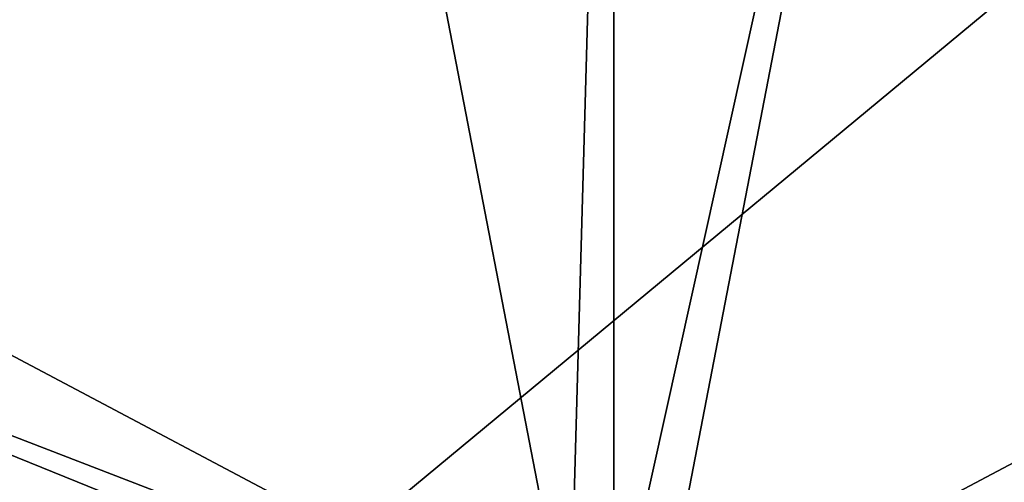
# Model space of a CAD drawing. Header units: metres. Extents: x 0 to 1004, y -708 to 0.
# Tile 59 of 98: x 339 to 609, y -462 to -335. Entities that reach past the tile are written whole.
import ezdxf

# ---------------------------------------------------------------- set-up
doc = ezdxf.new("R2010")
doc.units = ezdxf.units.M

msp = doc.modelspace()

# ---------------------------------------------------------------- linework, layer by layer
at = {"layer": 'top0123459'}
for points in [[(994.049377, -10, 90), (217.024673, -653.266907, 90), (10, -10, 90)], [(787.024658, -653.266907, 90), (217.024673, -653.266907, 90), (994.049377, -10, 90)], [(406.116364, -74.810768, 117.032295), (59.186348, -280.118225, 113.448639), (489.911316, -508.234344, 109.46685)], [(502.024689, -75.769028, 117.015564), (406.116364, -74.810768, 117.032295), (489.911316, -508.234344, 109.46685)], [(502.024689, -507.113647, 109.48642), (502.024689, -75.769028, 117.015564), (489.911316, -508.234344, 109.46685)], [(514.137573, -508.234253, 109.466858), (597.932983, -74.810768, 117.032295), (502.024689, -507.113647, 109.48642)], [(597.932983, -74.810768, 117.032295), (502.024689, -75.769028, 117.015564), (502.024689, -507.113647, 109.48642)], [(514.137573, -508.234253, 109.466858), (944.862854, -280.118256, 113.448639), (597.932983, -74.810768, 117.032295)], [(59.186348, -280.118225, 113.448639), (58.259731, -341.679382, 112.374084), (489.911316, -508.234344, 109.46685)], [(945.78949, -341.679413, 112.374084), (944.862854, -280.118256, 113.448639), (514.137573, -508.234253, 109.466858)], [(489.911316, -508.234344, 109.46685), (58.259731, -341.679382, 112.374084), (477.822968, -511.707306, 109.406235)], [(58.259731, -341.679382, 112.374084), (59.562889, -403.233734, 111.299652), (477.822968, -511.707306, 109.406235)], [(526.22644, -511.707336, 109.406235), (945.78949, -341.679413, 112.374084), (514.137573, -508.234253, 109.466858)], [(526.22644, -511.707336, 109.406235), (944.486328, -403.233765, 111.299652), (945.78949, -341.679413, 112.374084)], [(477.822968, -511.707306, 109.406235), (59.562889, -403.233734, 111.299652), (61.050213, -433.983124, 110.762917)], [(942.999023, -433.983154, 110.762917), (944.486328, -403.233765, 111.299652), (526.22644, -511.707336, 109.406235)], [(477.822968, -511.707306, 109.406235), (61.050213, -433.983124, 110.762917), (466.023346, -517.788757, 109.300079)], [(61.050213, -433.983124, 110.762917), (63.094116, -464.700562, 110.226746), (466.023346, -517.788757, 109.300079)], [(538.026001, -517.788696, 109.300079), (942.999023, -433.983154, 110.762917), (526.22644, -511.707336, 109.406235)], [(538.026001, -517.788696, 109.300079), (940.955139, -464.700592, 110.226746), (942.999023, -433.983154, 110.762917)]]:
    msp.add_3dface(points, dxfattribs=at)

doc.saveas('drawing.dxf')
